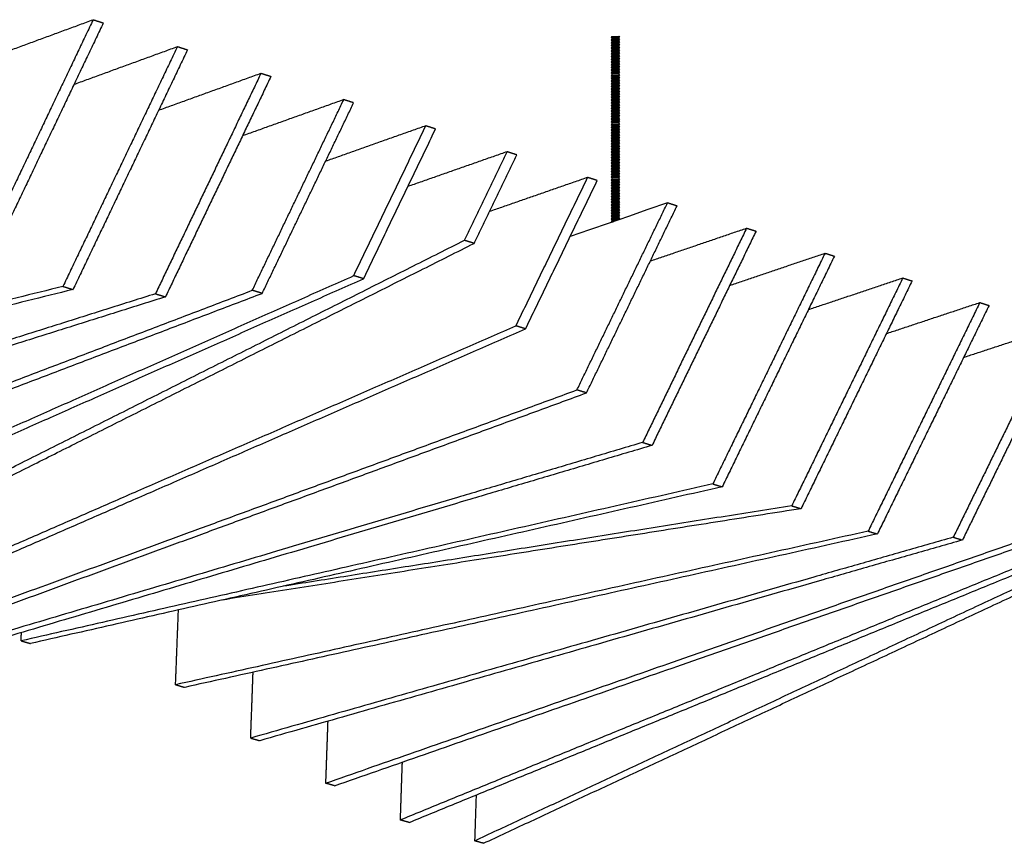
# Model space of a CAD drawing. Header units: centimetres. Extents: x 5283.6 to 5299.6, y 15505 to 15518.9.
# Tile 29 of 68: x 5288.3 to 5289.1, y 15516.4 to 15517.1. Entities that reach past the tile are written whole.
import ezdxf
from ezdxf import colors
from ezdxf.entities.mleader import LeaderData, LeaderLine
from ezdxf.math import Vec2, Vec3

# ---------------------------------------------------------------- set-up
doc = ezdxf.new("R2010")
doc.units = ezdxf.units.CM
doc.layers.add('_HD_muro', color=1, linetype='Continuous')
doc.layers.add('_HD_tornillo', color=30, linetype='Continuous')
doc.layers.add('HD021_Text', color=2, linetype='Continuous', lineweight=9)
doc.layers.add('Make2D$visible$Curves$Default', color=7, linetype='Continuous', true_color=0x000000)
doc.styles.add('Arial Narrow', font='ARIALN.TTF')

# ---------------------------------------------------------------- blocks, each defined once
blk = doc.blocks.new('Cirrus_1.20x2.40_iso@10')
at = {"layer": '_HD_tornillo'}
for p, q in [((5288.77878, 15517.08942), (5288.77817, 15517.08861)), ((5288.77817, 15517.08861), (5288.78527, 15517.08878)), ((5288.77817, 15517.08861), (5288.77878, 15517.08793)), ((5288.77878, 15517.08704), (5288.77817, 15517.08623)), ((5288.77817, 15517.08623), (5288.78527, 15517.08639)), ((5288.77817, 15517.08623), (5288.77878, 15517.08554)), ((5288.77878, 15517.08942), (5288.78477, 15517.08966)), ((5288.77878, 15517.08793), (5288.78477, 15517.08816)), ((5288.77878, 15517.08793), (5288.77878, 15517.08704)), ((5288.77878, 15517.08704), (5288.78477, 15517.08727)), ((5288.77878, 15517.08554), (5288.78477, 15517.08578)), ((5288.77878, 15517.08554), (5288.77878, 15517.08476)), ((5288.78477, 15517.08966), (5288.78527, 15517.08878)), ((5288.78477, 15517.08816), (5288.78527, 15517.08878)), ((5288.78477, 15517.08816), (5288.78477, 15517.08727)), ((5288.78477, 15517.08728), (5288.78527, 15517.08639)), ((5288.78477, 15517.08578), (5288.78527, 15517.08639)), ((5288.78477, 15517.08578), (5288.78477, 15517.08499)), ((5288.77878, 15517.08476), (5288.77817, 15517.08394)), ((5288.77817, 15517.08394), (5288.78527, 15517.08411)), ((5288.77817, 15517.08394), (5288.77878, 15517.08326)), ((5288.77878, 15517.0824), (5288.77817, 15517.08158)), ((5288.77817, 15517.08158), (5288.78527, 15517.08175)), ((5288.77817, 15517.08158), (5288.77878, 15517.0809)), ((5288.77878, 15517.08003), (5288.77817, 15517.07922)), ((5288.77817, 15517.07922), (5288.78527, 15517.07939)), ((5288.77817, 15517.07922), (5288.77878, 15517.07854)), ((5288.77878, 15517.07762), (5288.77817, 15517.0768)), ((5288.77817, 15517.0768), (5288.78527, 15517.07697)), ((5288.77817, 15517.0768), (5288.77878, 15517.07612)), ((5288.77878, 15517.08476), (5288.78477, 15517.08499)), ((5288.77878, 15517.08326), (5288.78477, 15517.0835)), ((5288.77878, 15517.08326), (5288.77878, 15517.0824)), ((5288.77878, 15517.0824), (5288.78477, 15517.08263)), ((5288.77878, 15517.0809), (5288.78477, 15517.08114)), ((5288.77878, 15517.0809), (5288.77878, 15517.08003)), ((5288.77878, 15517.08003), (5288.78477, 15517.08027)), ((5288.77878, 15517.07854), (5288.78477, 15517.07877)), ((5288.77878, 15517.07854), (5288.77878, 15517.07762)), ((5288.77878, 15517.07762), (5288.78477, 15517.07785)), ((5288.78477, 15517.085), (5288.78527, 15517.08411)), ((5288.78477, 15517.0835), (5288.78527, 15517.08411)), ((5288.78477, 15517.0835), (5288.78477, 15517.08263)), ((5288.78477, 15517.08264), (5288.78527, 15517.08175)), ((5288.78477, 15517.08114), (5288.78527, 15517.08175)), ((5288.78477, 15517.08114), (5288.78477, 15517.08027)), ((5288.78477, 15517.08027), (5288.78527, 15517.07939)), ((5288.78477, 15517.07877), (5288.78527, 15517.07939)), ((5288.78477, 15517.07877), (5288.78477, 15517.07785)), ((5288.78477, 15517.07786), (5288.78527, 15517.07697)), ((5288.78477, 15517.07636), (5288.78527, 15517.07697)), ((5288.77878, 15517.07521), (5288.77817, 15517.07439)), ((5288.77817, 15517.07439), (5288.78527, 15517.07456)), ((5288.77817, 15517.07439), (5288.77878, 15517.07371)), ((5288.77878, 15517.0728), (5288.77817, 15517.07198)), ((5288.77817, 15517.07198), (5288.78527, 15517.07215)), ((5288.77817, 15517.07198), (5288.77878, 15517.0713)), ((5288.77878, 15517.07039), (5288.77817, 15517.06957)), ((5288.77817, 15517.06957), (5288.78527, 15517.06974)), ((5288.77817, 15517.06957), (5288.77878, 15517.06889)), ((5288.77878, 15517.07612), (5288.78477, 15517.07636)), ((5288.77878, 15517.07612), (5288.77878, 15517.07521)), ((5288.77878, 15517.07521), (5288.78477, 15517.07544)), ((5288.77878, 15517.07371), (5288.78477, 15517.07395)), ((5288.77878, 15517.07371), (5288.77878, 15517.0728)), ((5288.77878, 15517.0728), (5288.78477, 15517.07303)), ((5288.77878, 15517.0713), (5288.78477, 15517.07153)), ((5288.77878, 15517.0713), (5288.77878, 15517.07039)), ((5288.77878, 15517.07039), (5288.78477, 15517.07062)), ((5288.77878, 15517.06889), (5288.78477, 15517.06912)), ((5288.77878, 15517.06889), (5288.77878, 15517.068)), ((5288.77878, 15517.068), (5288.78477, 15517.06824)), ((5288.78477, 15517.07636), (5288.78477, 15517.07544)), ((5288.78477, 15517.07545), (5288.78527, 15517.07456)), ((5288.78477, 15517.07395), (5288.78527, 15517.07456)), ((5288.78477, 15517.07395), (5288.78477, 15517.07303)), ((5288.78477, 15517.07303), (5288.78527, 15517.07215)), ((5288.78477, 15517.07153), (5288.78527, 15517.07215)), ((5288.78477, 15517.07153), (5288.78477, 15517.07062)), ((5288.78477, 15517.07062), (5288.78527, 15517.06974)), ((5288.78477, 15517.06912), (5288.78527, 15517.06974)), ((5288.78477, 15517.06912), (5288.78477, 15517.06824)), ((5288.78477, 15517.06824), (5288.78527, 15517.06736)), ((5288.77878, 15517.068), (5288.77817, 15517.06719)), ((5288.77817, 15517.06719), (5288.78527, 15517.06736)), ((5288.77817, 15517.06719), (5288.77878, 15517.06651)), ((5288.77878, 15517.06572), (5288.77817, 15517.0649)), ((5288.77817, 15517.0649), (5288.78527, 15517.06507)), ((5288.77817, 15517.0649), (5288.77878, 15517.06422)), ((5288.77878, 15517.06336), (5288.77817, 15517.06255)), ((5288.77817, 15517.06255), (5288.78527, 15517.06272)), ((5288.77817, 15517.06255), (5288.77878, 15517.06187)), ((5288.77878, 15517.061), (5288.77817, 15517.06018)), ((5288.77817, 15517.06018), (5288.78527, 15517.06035)), ((5288.77817, 15517.06018), (5288.77878, 15517.0595)), ((5288.77878, 15517.06651), (5288.78477, 15517.06674)), ((5288.77878, 15517.06651), (5288.77878, 15517.06572)), ((5288.77878, 15517.06572), (5288.78477, 15517.06595)), ((5288.77878, 15517.06422), (5288.78477, 15517.06446)), ((5288.77878, 15517.06422), (5288.77878, 15517.06336)), ((5288.77878, 15517.06336), (5288.78477, 15517.0636)), ((5288.77878, 15517.06187), (5288.78477, 15517.0621)), ((5288.77878, 15517.06187), (5288.77878, 15517.061)), ((5288.77878, 15517.061), (5288.78477, 15517.06123)), ((5288.77878, 15517.0595), (5288.78477, 15517.05973)), ((5288.78477, 15517.06674), (5288.78527, 15517.06736)), ((5288.78477, 15517.06674), (5288.78477, 15517.06595)), ((5288.78477, 15517.06596), (5288.78527, 15517.06507)), ((5288.78477, 15517.06446), (5288.78527, 15517.06507)), ((5288.78477, 15517.06446), (5288.78477, 15517.0636)), ((5288.78477, 15517.0636), (5288.78527, 15517.06272)), ((5288.78477, 15517.0621), (5288.78527, 15517.06272)), ((5288.78477, 15517.0621), (5288.78477, 15517.06123)), ((5288.78477, 15517.06123), (5288.78527, 15517.06035)), ((5288.78477, 15517.05973), (5288.78527, 15517.06035)), ((5288.78477, 15517.05973), (5288.78477, 15517.05896)), ((5288.77878, 15517.05873), (5288.77817, 15517.05791)), ((5288.77817, 15517.05791), (5288.78527, 15517.05808)), ((5288.77817, 15517.05791), (5288.77878, 15517.05723)), ((5288.77878, 15517.05619), (5288.77817, 15517.05537)), ((5288.77817, 15517.05537), (5288.78527, 15517.05554)), ((5288.77817, 15517.05537), (5288.77878, 15517.05469)), ((5288.77878, 15517.05391), (5288.77817, 15517.05309)), ((5288.77817, 15517.05309), (5288.78527, 15517.05326)), ((5288.77817, 15517.05309), (5288.77878, 15517.05241)), ((5288.77878, 15517.05155), (5288.77817, 15517.05073)), ((5288.77878, 15517.0595), (5288.77878, 15517.05873)), ((5288.77878, 15517.05873), (5288.78477, 15517.05896)), ((5288.77878, 15517.05723), (5288.78477, 15517.05746)), ((5288.77878, 15517.05723), (5288.77878, 15517.05619)), ((5288.77878, 15517.05619), (5288.78477, 15517.05642)), ((5288.77878, 15517.05469), (5288.78477, 15517.05493)), ((5288.77878, 15517.05469), (5288.77878, 15517.05391)), ((5288.77878, 15517.05391), (5288.78477, 15517.05414)), ((5288.77878, 15517.05241), (5288.78477, 15517.05264)), ((5288.77878, 15517.05241), (5288.77878, 15517.05155)), ((5288.77878, 15517.05155), (5288.78477, 15517.05178)), ((5288.78477, 15517.05897), (5288.78527, 15517.05808)), ((5288.78477, 15517.05746), (5288.78527, 15517.05808)), ((5288.78477, 15517.05746), (5288.78477, 15517.05642)), ((5288.78477, 15517.05643), (5288.78527, 15517.05554)), ((5288.78477, 15517.05493), (5288.78527, 15517.05554)), ((5288.78477, 15517.05493), (5288.78477, 15517.05414)), ((5288.78477, 15517.05415), (5288.78527, 15517.05326)), ((5288.78477, 15517.05264), (5288.78527, 15517.05326)), ((5288.78477, 15517.05264), (5288.78477, 15517.05178)), ((5288.78477, 15517.05179), (5288.78527, 15517.0509)), ((5288.77817, 15517.05073), (5288.78527, 15517.0509)), ((5288.77817, 15517.05073), (5288.77878, 15517.05005)), ((5288.77878, 15517.04918), (5288.77817, 15517.04837)), ((5288.77817, 15517.04837), (5288.78527, 15517.04853)), ((5288.77817, 15517.04837), (5288.77878, 15517.04768)), ((5288.77878, 15517.04677), (5288.77817, 15517.04595)), ((5288.77817, 15517.04595), (5288.78527, 15517.04612)), ((5288.77817, 15517.04595), (5288.77878, 15517.04527)), ((5288.77878, 15517.04439), (5288.77817, 15517.04357)), ((5288.77817, 15517.04357), (5288.78527, 15517.04374)), ((5288.77817, 15517.04357), (5288.77878, 15517.04289)), ((5288.77878, 15517.05005), (5288.78477, 15517.05029)), ((5288.77878, 15517.05005), (5288.77878, 15517.04918)), ((5288.77878, 15517.04918), (5288.78477, 15517.04942)), ((5288.77878, 15517.04768), (5288.78477, 15517.04792)), ((5288.77878, 15517.04768), (5288.77878, 15517.04677)), ((5288.77878, 15517.04677), (5288.78477, 15517.047)), ((5288.77878, 15517.04527), (5288.78477, 15517.04551)), ((5288.77878, 15517.04527), (5288.77878, 15517.04439)), ((5288.77878, 15517.04439), (5288.78477, 15517.04462)), ((5288.77878, 15517.04289), (5288.78477, 15517.04312)), ((5288.77878, 15517.04289), (5288.77878, 15517.04211)), ((5288.78477, 15517.05029), (5288.78527, 15517.0509)), ((5288.78477, 15517.05029), (5288.78477, 15517.04942)), ((5288.78477, 15517.04942), (5288.78527, 15517.04853)), ((5288.78477, 15517.04792), (5288.78527, 15517.04853)), ((5288.78477, 15517.04792), (5288.78477, 15517.047)), ((5288.78477, 15517.04701), (5288.78527, 15517.04612)), ((5288.78477, 15517.04551), (5288.78527, 15517.04612)), ((5288.78477, 15517.04551), (5288.78477, 15517.04462)), ((5288.78477, 15517.04463), (5288.78527, 15517.04374)), ((5288.78477, 15517.04312), (5288.78527, 15517.04374)), ((5288.78477, 15517.04312), (5288.78477, 15517.04234)), ((5288.77878, 15517.04211), (5288.77817, 15517.04129)), ((5288.77817, 15517.04129), (5288.78527, 15517.04146)), ((5288.77817, 15517.04129), (5288.77878, 15517.04061)), ((5288.77878, 15517.03975), (5288.77817, 15517.03893)), ((5288.77817, 15517.03893), (5288.78527, 15517.0391)), ((5288.77817, 15517.03893), (5288.77878, 15517.03825)), ((5288.77878, 15517.03738), (5288.77817, 15517.03656)), ((5288.77817, 15517.03656), (5288.78527, 15517.03673)), ((5288.77817, 15517.03656), (5288.77878, 15517.03588)), ((5288.77878, 15517.03497), (5288.77817, 15517.03415)), ((5288.77817, 15517.03415), (5288.78527, 15517.03432)), ((5288.77817, 15517.03415), (5288.77878, 15517.03347)), ((5288.77878, 15517.04211), (5288.78477, 15517.04234)), ((5288.77878, 15517.04061), (5288.78477, 15517.04084)), ((5288.77878, 15517.04061), (5288.77878, 15517.03975)), ((5288.77878, 15517.03975), (5288.78477, 15517.03998)), ((5288.77878, 15517.03825), (5288.78477, 15517.03848)), ((5288.77878, 15517.03825), (5288.77878, 15517.03738)), ((5288.77878, 15517.03738), (5288.78477, 15517.03761)), ((5288.77878, 15517.03588), (5288.78477, 15517.03612)), ((5288.77878, 15517.03588), (5288.77878, 15517.03497)), ((5288.77878, 15517.03497), (5288.78477, 15517.0352)), ((5288.78477, 15517.04234), (5288.78527, 15517.04146)), ((5288.78477, 15517.04084), (5288.78527, 15517.04146)), ((5288.78477, 15517.04084), (5288.78477, 15517.03998)), ((5288.78477, 15517.03998), (5288.78527, 15517.0391)), ((5288.78477, 15517.03848), (5288.78527, 15517.0391)), ((5288.78477, 15517.03848), (5288.78477, 15517.03761)), ((5288.78477, 15517.03762), (5288.78527, 15517.03673)), ((5288.78477, 15517.03612), (5288.78527, 15517.03673)), ((5288.78477, 15517.03612), (5288.78477, 15517.0352)), ((5288.78477, 15517.03521), (5288.78527, 15517.03432)), ((5288.78477, 15517.0337), (5288.78527, 15517.03432)), ((5288.77878, 15517.03256), (5288.77817, 15517.03174)), ((5288.77817, 15517.03174), (5288.78527, 15517.03191)), ((5288.77817, 15517.03174), (5288.77878, 15517.03106)), ((5288.77878, 15517.03014), (5288.77817, 15517.02933)), ((5288.77817, 15517.02933), (5288.78527, 15517.0295)), ((5288.77817, 15517.02933), (5288.77878, 15517.02865)), ((5288.77878, 15517.02773), (5288.77817, 15517.02692)), ((5288.77817, 15517.02692), (5288.78527, 15517.02709)), ((5288.77817, 15517.02692), (5288.77878, 15517.02624)), ((5288.77878, 15517.03347), (5288.78477, 15517.0337)), ((5288.77878, 15517.03347), (5288.77878, 15517.03256)), ((5288.77878, 15517.03256), (5288.78477, 15517.03279)), ((5288.77878, 15517.03106), (5288.78477, 15517.03129)), ((5288.77878, 15517.03106), (5288.77878, 15517.03014)), ((5288.77878, 15517.03014), (5288.78477, 15517.03038)), ((5288.77878, 15517.02865), (5288.78477, 15517.02888)), ((5288.77878, 15517.02865), (5288.77878, 15517.02773)), ((5288.77878, 15517.02773), (5288.78477, 15517.02797)), ((5288.77878, 15517.02624), (5288.78477, 15517.02647)), ((5288.77878, 15517.02624), (5288.77878, 15517.02535)), ((5288.77878, 15517.02535), (5288.78477, 15517.02558)), ((5288.78477, 15517.0337), (5288.78477, 15517.03279)), ((5288.78477, 15517.03279), (5288.78527, 15517.03191)), ((5288.78477, 15517.03129), (5288.78527, 15517.03191)), ((5288.78477, 15517.03129), (5288.78477, 15517.03038)), ((5288.78477, 15517.03038), (5288.78527, 15517.0295)), ((5288.78477, 15517.02888), (5288.78527, 15517.0295)), ((5288.78477, 15517.02888), (5288.78477, 15517.02797)), ((5288.78477, 15517.02797), (5288.78527, 15517.02709)), ((5288.78477, 15517.02647), (5288.78527, 15517.02709)), ((5288.78477, 15517.02647), (5288.78477, 15517.02558)), ((5288.78477, 15517.02559), (5288.78527, 15517.0247)), ((5288.77878, 15517.02535), (5288.77817, 15517.02453)), ((5288.77817, 15517.02453), (5288.78527, 15517.0247)), ((5288.77817, 15517.02453), (5288.77878, 15517.02385)), ((5288.77878, 15517.02307), (5288.77817, 15517.02225)), ((5288.77817, 15517.02225), (5288.78527, 15517.02242)), ((5288.77817, 15517.02225), (5288.77878, 15517.02157)), ((5288.77878, 15517.02071), (5288.77817, 15517.01989)), ((5288.77817, 15517.01989), (5288.78527, 15517.02006)), ((5288.77817, 15517.01989), (5288.77878, 15517.01921)), ((5288.77878, 15517.01834), (5288.77817, 15517.01753)), ((5288.77817, 15517.01753), (5288.78527, 15517.01769)), ((5288.77817, 15517.01753), (5288.77878, 15517.01684)), ((5288.77878, 15517.02385), (5288.78477, 15517.02409)), ((5288.77878, 15517.02385), (5288.77878, 15517.02307)), ((5288.77878, 15517.02307), (5288.78477, 15517.0233)), ((5288.77878, 15517.02157), (5288.78477, 15517.0218)), ((5288.77878, 15517.02157), (5288.77878, 15517.02071)), ((5288.77878, 15517.02071), (5288.78477, 15517.02094)), ((5288.77878, 15517.01921), (5288.78477, 15517.01945)), ((5288.77878, 15517.01921), (5288.77878, 15517.01834)), ((5288.77878, 15517.01834), (5288.78477, 15517.01858)), ((5288.77878, 15517.01684), (5288.78477, 15517.01708)), ((5288.77878, 15517.01684), (5288.77878, 15517.01607)), ((5288.78477, 15517.02409), (5288.78527, 15517.0247)), ((5288.78477, 15517.02409), (5288.78477, 15517.0233)), ((5288.78477, 15517.02331), (5288.78527, 15517.02242)), ((5288.78477, 15517.0218), (5288.78527, 15517.02242)), ((5288.78477, 15517.0218), (5288.78477, 15517.02094)), ((5288.78477, 15517.02095), (5288.78527, 15517.02006)), ((5288.78477, 15517.01945), (5288.78527, 15517.02006)), ((5288.78477, 15517.01945), (5288.78477, 15517.01858)), ((5288.78477, 15517.01858), (5288.78527, 15517.01769)), ((5288.78477, 15517.01708), (5288.78527, 15517.01769)), ((5288.78477, 15517.01708), (5288.78477, 15517.01631)), ((5288.77878, 15517.01607), (5288.77817, 15517.01526)), ((5288.77817, 15517.01526), (5288.78527, 15517.01543)), ((5288.77817, 15517.01526), (5288.77878, 15517.01458)), ((5288.77878, 15517.01354), (5288.77817, 15517.01272)), ((5288.77817, 15517.01272), (5288.78527, 15517.01289)), ((5288.77817, 15517.01272), (5288.77878, 15517.01204)), ((5288.77878, 15517.01126), (5288.77817, 15517.01044)), ((5288.77817, 15517.01044), (5288.78527, 15517.01061)), ((5288.77817, 15517.01044), (5288.77878, 15517.00976)), ((5288.77878, 15517.0089), (5288.77817, 15517.00808)), ((5288.77817, 15517.00808), (5288.78527, 15517.00825)), ((5288.77878, 15517.01607), (5288.78477, 15517.01631)), ((5288.77878, 15517.01458), (5288.78477, 15517.01481)), ((5288.77878, 15517.01458), (5288.77878, 15517.01354)), ((5288.77878, 15517.01354), (5288.78477, 15517.01377)), ((5288.77878, 15517.01204), (5288.78477, 15517.01227)), ((5288.77878, 15517.01204), (5288.77878, 15517.01126)), ((5288.77878, 15517.01126), (5288.78477, 15517.01149)), ((5288.77878, 15517.00976), (5288.78477, 15517.00999)), ((5288.77878, 15517.00976), (5288.77878, 15517.0089)), ((5288.77878, 15517.0089), (5288.78477, 15517.00913)), ((5288.78477, 15517.01631), (5288.78527, 15517.01543)), ((5288.78477, 15517.01481), (5288.78527, 15517.01543)), ((5288.78477, 15517.01481), (5288.78477, 15517.01377)), ((5288.78477, 15517.01377), (5288.78527, 15517.01289)), ((5288.78477, 15517.01227), (5288.78527, 15517.01289)), ((5288.78477, 15517.01227), (5288.78477, 15517.01149)), ((5288.78477, 15517.01149), (5288.78527, 15517.01061)), ((5288.78477, 15517.00999), (5288.78527, 15517.01061)), ((5288.78477, 15517.00999), (5288.78477, 15517.00913)), ((5288.78477, 15517.00913), (5288.78527, 15517.00825)), ((5288.78477, 15517.00763), (5288.78527, 15517.00825)), ((5288.77817, 15517.00808), (5288.77878, 15517.0074)), ((5288.77878, 15517.00653), (5288.77817, 15517.00571)), ((5288.77817, 15517.00571), (5288.78527, 15517.00588)), ((5288.77817, 15517.00571), (5288.77878, 15517.00503)), ((5288.77878, 15517.00412), (5288.77817, 15517.0033)), ((5288.77817, 15517.0033), (5288.78527, 15517.00347)), ((5288.77817, 15517.0033), (5288.77878, 15517.00262)), ((5288.77878, 15517.00174), (5288.77817, 15517.00092)), ((5288.77817, 15517.00092), (5288.78527, 15517.00109)), ((5288.77817, 15517.00092), (5288.77878, 15517.00024)), ((5288.77877, 15516.99945), (5288.78476, 15516.99968)), ((5288.77878, 15517.0074), (5288.78477, 15517.00763)), ((5288.77878, 15517.0074), (5288.77878, 15517.00653)), ((5288.77878, 15517.00653), (5288.78477, 15517.00676)), ((5288.77878, 15517.00503), (5288.78477, 15517.00527)), ((5288.77878, 15517.00503), (5288.77878, 15517.00412)), ((5288.77878, 15517.00412), (5288.78477, 15517.00435)), ((5288.77878, 15517.00262), (5288.78477, 15517.00285)), ((5288.77878, 15517.00262), (5288.77878, 15517.00174)), ((5288.77878, 15517.00174), (5288.78477, 15517.00197)), ((5288.77878, 15517.00024), (5288.78477, 15517.00047)), ((5288.77878, 15517.00024), (5288.77878, 15516.99945)), ((5288.77878, 15516.99945), (5288.78477, 15516.99969)), ((5288.78477, 15517.00763), (5288.78477, 15517.00676)), ((5288.78477, 15517.00677), (5288.78527, 15517.00588)), ((5288.78477, 15517.00527), (5288.78527, 15517.00588)), ((5288.78477, 15517.00527), (5288.78477, 15517.00435)), ((5288.78477, 15517.00435), (5288.78527, 15517.00347)), ((5288.78477, 15517.00285), (5288.78527, 15517.00347)), ((5288.78477, 15517.00285), (5288.78477, 15517.00197)), ((5288.78477, 15517.00197), (5288.78527, 15517.00109)), ((5288.78477, 15517.00047), (5288.78527, 15517.00109)), ((5288.78477, 15517.00047), (5288.78477, 15516.99969)), ((5288.78477, 15516.99969), (5288.78526, 15516.9988)), ((5288.77877, 15516.99945), (5288.77817, 15516.99863)), ((5288.77817, 15516.99863), (5288.78526, 15516.9988)), ((5288.77817, 15516.99863), (5288.77877, 15516.99795)), ((5288.77878, 15516.99702), (5288.77817, 15516.9962)), ((5288.77817, 15516.9962), (5288.78527, 15516.99637)), ((5288.77817, 15516.9962), (5288.77878, 15516.99552)), ((5288.77878, 15516.99459), (5288.77817, 15516.99377)), ((5288.77817, 15516.99377), (5288.78527, 15516.99394)), ((5288.77817, 15516.99377), (5288.77878, 15516.99309)), ((5288.77878, 15516.99217), (5288.77817, 15516.99136)), ((5288.77817, 15516.99136), (5288.78527, 15516.99153)), ((5288.77817, 15516.99136), (5288.77878, 15516.99068)), ((5288.77877, 15516.99795), (5288.78476, 15516.99818)), ((5288.77877, 15516.99795), (5288.77877, 15516.99702)), ((5288.77878, 15516.99702), (5288.78477, 15516.99725)), ((5288.77878, 15516.99552), (5288.78477, 15516.99575)), ((5288.77878, 15516.99552), (5288.77878, 15516.99459)), ((5288.77878, 15516.99459), (5288.78477, 15516.99482)), ((5288.77878, 15516.99309), (5288.78477, 15516.99332)), ((5288.77878, 15516.99309), (5288.77878, 15516.99217)), ((5288.77878, 15516.99217), (5288.78477, 15516.99241)), ((5288.78476, 15516.99818), (5288.78526, 15516.9988)), ((5288.78476, 15516.99818), (5288.78476, 15516.99725)), ((5288.78477, 15516.99726), (5288.78527, 15516.99637)), ((5288.78477, 15516.99575), (5288.78527, 15516.99637)), ((5288.78477, 15516.99575), (5288.78477, 15516.99482)), ((5288.78477, 15516.99482), (5288.78527, 15516.99394)), ((5288.78477, 15516.99332), (5288.78527, 15516.99394)), ((5288.78477, 15516.99332), (5288.78477, 15516.99241)), ((5288.78477, 15516.99241), (5288.78527, 15516.99153)), ((5288.78477, 15516.99091), (5288.78527, 15516.99153)), ((5288.77878, 15516.98976), (5288.77817, 15516.98894)), ((5288.77817, 15516.98894), (5288.78527, 15516.98911)), ((5288.77817, 15516.98894), (5288.77878, 15516.98826)), ((5288.77878, 15516.98733), (5288.77817, 15516.98651)), ((5288.77817, 15516.98651), (5288.78527, 15516.98668)), ((5288.77817, 15516.98651), (5288.77878, 15516.98583)), ((5288.77878, 15516.98492), (5288.77817, 15516.9841)), ((5288.77817, 15516.9841), (5288.78527, 15516.98427)), ((5288.77817, 15516.9841), (5288.77878, 15516.98342)), ((5288.77878, 15516.99068), (5288.78477, 15516.99091)), ((5288.77878, 15516.99068), (5288.77878, 15516.98976)), ((5288.77878, 15516.98976), (5288.78477, 15516.98999)), ((5288.77878, 15516.98826), (5288.78477, 15516.9885)), ((5288.77878, 15516.98826), (5288.77878, 15516.98733)), ((5288.77878, 15516.98733), (5288.78477, 15516.98756)), ((5288.77878, 15516.98583), (5288.78477, 15516.98606)), ((5288.77878, 15516.98583), (5288.77878, 15516.98492)), ((5288.77878, 15516.98492), (5288.78477, 15516.98515)), ((5288.77878, 15516.98342), (5288.78477, 15516.98365)), ((5288.77878, 15516.98342), (5288.77878, 15516.98248)), ((5288.77878, 15516.98248), (5288.78477, 15516.98272)), ((5288.78477, 15516.99091), (5288.78477, 15516.98999)), ((5288.78477, 15516.99), (5288.78527, 15516.98911)), ((5288.78477, 15516.9885), (5288.78527, 15516.98911)), ((5288.78477, 15516.9885), (5288.78477, 15516.98756)), ((5288.78477, 15516.98756), (5288.78527, 15516.98668)), ((5288.78477, 15516.98606), (5288.78527, 15516.98668)), ((5288.78477, 15516.98606), (5288.78477, 15516.98515)), ((5288.78477, 15516.98515), (5288.78527, 15516.98427)), ((5288.78477, 15516.98365), (5288.78527, 15516.98427)), ((5288.78477, 15516.98365), (5288.78477, 15516.98272)), ((5288.78477, 15516.98272), (5288.78527, 15516.98183)), ((5288.77878, 15516.98248), (5288.77817, 15516.98167)), ((5288.77817, 15516.98167), (5288.78527, 15516.98183)), ((5288.77817, 15516.98167), (5288.77878, 15516.98098)), ((5288.77879, 15516.98008), (5288.77819, 15516.97926)), ((5288.77819, 15516.97926), (5288.78529, 15516.97943)), ((5288.77819, 15516.97926), (5288.77879, 15516.97858)), ((5288.77879, 15516.97764), (5288.77819, 15516.97683)), ((5288.77819, 15516.97683), (5288.78529, 15516.977)), ((5288.77819, 15516.97683), (5288.77879, 15516.97615)), ((5288.77879, 15516.97523), (5288.77819, 15516.97442)), ((5288.77819, 15516.97442), (5288.78529, 15516.97458)), ((5288.77819, 15516.97442), (5288.77879, 15516.97373)), ((5288.77878, 15516.98098), (5288.78477, 15516.98122)), ((5288.77878, 15516.98098), (5288.77878, 15516.98007)), ((5288.77879, 15516.98008), (5288.78478, 15516.98031)), ((5288.77879, 15516.97858), (5288.78478, 15516.97881)), ((5288.77879, 15516.97858), (5288.77879, 15516.97764)), ((5288.77879, 15516.97764), (5288.78478, 15516.97788)), ((5288.77879, 15516.97615), (5288.78478, 15516.97638)), ((5288.77879, 15516.97615), (5288.77879, 15516.97523)), ((5288.77879, 15516.97523), (5288.78478, 15516.97546)), ((5288.78477, 15516.98122), (5288.78527, 15516.98183)), ((5288.78477, 15516.98122), (5288.78477, 15516.9803)), ((5288.78478, 15516.97881), (5288.78529, 15516.97943)), ((5288.78478, 15516.97881), (5288.78478, 15516.97788)), ((5288.78478, 15516.97638), (5288.78529, 15516.977)), ((5288.78478, 15516.97638), (5288.78478, 15516.97546)), ((5288.78478, 15516.97397), (5288.78529, 15516.97458)), ((5288.78479, 15516.98031), (5288.78529, 15516.97943)), ((5288.78479, 15516.97788), (5288.78529, 15516.977)), ((5288.78479, 15516.97547), (5288.78529, 15516.97458)), ((5288.77879, 15516.97282), (5288.77819, 15516.972)), ((5288.77819, 15516.972), (5288.78529, 15516.97217)), ((5288.77819, 15516.972), (5288.77879, 15516.97132)), ((5288.77879, 15516.97039), (5288.77819, 15516.96957)), ((5288.77819, 15516.96957), (5288.78529, 15516.96974)), ((5288.77819, 15516.96957), (5288.77879, 15516.96889)), ((5288.77879, 15516.96797), (5288.77819, 15516.96716)), ((5288.77819, 15516.96716), (5288.78529, 15516.96733)), ((5288.77819, 15516.96716), (5288.77879, 15516.96648)), ((5288.77879, 15516.96554), (5288.77819, 15516.96472)), ((5288.77879, 15516.97373), (5288.78478, 15516.97397)), ((5288.77879, 15516.97373), (5288.77879, 15516.97282)), ((5288.77879, 15516.97282), (5288.78478, 15516.97305)), ((5288.77879, 15516.97132), (5288.78478, 15516.97156)), ((5288.77879, 15516.97132), (5288.77879, 15516.97039)), ((5288.77879, 15516.97039), (5288.78478, 15516.97062)), ((5288.77879, 15516.96889), (5288.78478, 15516.96912)), ((5288.77879, 15516.96889), (5288.77879, 15516.96797)), ((5288.77879, 15516.96797), (5288.78478, 15516.96821)), ((5288.77879, 15516.96648), (5288.78478, 15516.96671)), ((5288.77879, 15516.96648), (5288.77879, 15516.96554)), ((5288.77879, 15516.96554), (5288.78478, 15516.96577)), ((5288.78478, 15516.97397), (5288.78478, 15516.97305)), ((5288.78478, 15516.97156), (5288.78529, 15516.97217)), ((5288.78478, 15516.97156), (5288.78478, 15516.97062)), ((5288.78478, 15516.96912), (5288.78529, 15516.96974)), ((5288.78478, 15516.96912), (5288.78478, 15516.96821)), ((5288.78478, 15516.96671), (5288.78529, 15516.96733)), ((5288.78478, 15516.96671), (5288.78478, 15516.96577)), ((5288.78479, 15516.97306), (5288.78529, 15516.97217)), ((5288.78479, 15516.97062), (5288.78529, 15516.96974)), ((5288.78479, 15516.96821), (5288.78529, 15516.96733)), ((5288.78479, 15516.96578), (5288.78529, 15516.96489)), ((5288.77819, 15516.96472), (5288.78529, 15516.96489)), ((5288.77819, 15516.96472), (5288.77879, 15516.96404)), ((5288.7788, 15516.96313), (5288.7782, 15516.96232)), ((5288.7782, 15516.96232), (5288.7853, 15516.96248)), ((5288.7782, 15516.96232), (5288.7788, 15516.96163)), ((5288.7788, 15516.9607), (5288.7782, 15516.95988)), ((5288.7782, 15516.95988), (5288.7853, 15516.96005)), ((5288.7782, 15516.95988), (5288.7788, 15516.9592)), ((5288.7788, 15516.95829), (5288.7782, 15516.95747)), ((5288.7782, 15516.95747), (5288.7853, 15516.95764)), ((5288.7782, 15516.95747), (5288.7788, 15516.95679)), ((5288.77879, 15516.96404), (5288.78478, 15516.96428)), ((5288.77879, 15516.96404), (5288.77879, 15516.96313)), ((5288.7788, 15516.96313), (5288.78479, 15516.96337)), ((5288.7788, 15516.96163), (5288.78479, 15516.96187)), ((5288.7788, 15516.96163), (5288.7788, 15516.9607)), ((5288.7788, 15516.9607), (5288.78479, 15516.96093)), ((5288.7788, 15516.9592), (5288.78479, 15516.95943)), ((5288.7788, 15516.9592), (5288.7788, 15516.95829)), ((5288.7788, 15516.95829), (5288.78479, 15516.95852)), ((5288.7788, 15516.95679), (5288.78479, 15516.95702)), ((5288.78478, 15516.96428), (5288.78529, 15516.96489)), ((5288.78478, 15516.96428), (5288.78478, 15516.96336)), ((5288.78479, 15516.96187), (5288.7853, 15516.96248)), ((5288.78479, 15516.96187), (5288.78479, 15516.96093)), ((5288.78479, 15516.95943), (5288.7853, 15516.96005)), ((5288.78479, 15516.95943), (5288.78479, 15516.95852)), ((5288.78479, 15516.95702), (5288.7853, 15516.95764)), ((5288.78479, 15516.95702), (5288.78479, 15516.95611)), ((5288.7848, 15516.96337), (5288.7853, 15516.96248)), ((5288.7848, 15516.96094), (5288.7853, 15516.96005)), ((5288.7848, 15516.95852), (5288.7853, 15516.95764)), ((5288.7788, 15516.95587), (5288.7782, 15516.95506)), ((5288.7782, 15516.95506), (5288.7853, 15516.95523)), ((5288.7782, 15516.95506), (5288.7788, 15516.95438)), ((5288.7788, 15516.95344), (5288.7782, 15516.95262)), ((5288.7782, 15516.95262), (5288.7853, 15516.95279)), ((5288.7782, 15516.95262), (5288.7788, 15516.95194)), ((5288.7788, 15516.95103), (5288.7782, 15516.95021)), ((5288.7782, 15516.95021), (5288.7853, 15516.95038)), ((5288.7782, 15516.95021), (5288.7788, 15516.94953)), ((5288.7788, 15516.94859), (5288.7782, 15516.94778)), ((5288.7788, 15516.95679), (5288.7788, 15516.95587)), ((5288.7788, 15516.95587), (5288.78479, 15516.95611)), ((5288.7788, 15516.95438), (5288.78479, 15516.95461)), ((5288.7788, 15516.95438), (5288.7788, 15516.95344)), ((5288.7788, 15516.95344), (5288.78479, 15516.95367)), ((5288.7788, 15516.95194), (5288.78479, 15516.95218)), ((5288.7788, 15516.95194), (5288.7788, 15516.95103)), ((5288.7788, 15516.95103), (5288.78479, 15516.95126)), ((5288.7788, 15516.94953), (5288.78479, 15516.94976)), ((5288.7788, 15516.94953), (5288.7788, 15516.94859)), ((5288.7788, 15516.94859), (5288.78479, 15516.94883)), ((5288.78479, 15516.95461), (5288.7853, 15516.95523)), ((5288.78479, 15516.95461), (5288.78479, 15516.95367)), ((5288.78479, 15516.95218), (5288.7853, 15516.95279)), ((5288.78479, 15516.95218), (5288.78479, 15516.95126)), ((5288.78479, 15516.94976), (5288.7853, 15516.95038)), ((5288.78479, 15516.94976), (5288.78479, 15516.94883)), ((5288.7848, 15516.95611), (5288.7853, 15516.95523)), ((5288.7848, 15516.95368), (5288.7853, 15516.95279)), ((5288.7848, 15516.95127), (5288.7853, 15516.95038)), ((5288.7848, 15516.94883), (5288.7853, 15516.94795)), ((5288.7782, 15516.94778), (5288.7853, 15516.94795)), ((5288.7782, 15516.94778), (5288.7788, 15516.9471)), ((5288.7788, 15516.94618), (5288.7782, 15516.94537)), ((5288.7782, 15516.94537), (5288.7853, 15516.94554)), ((5288.7782, 15516.94537), (5288.7788, 15516.94469)), ((5288.7788, 15516.94377), (5288.7782, 15516.94295)), ((5288.7782, 15516.94295), (5288.7853, 15516.94312)), ((5288.7782, 15516.94295), (5288.7788, 15516.94227)), ((5288.7788, 15516.94134), (5288.7782, 15516.94052)), ((5288.7782, 15516.94052), (5288.7853, 15516.94069)), ((5288.7782, 15516.94052), (5288.7788, 15516.93984)), ((5288.7788, 15516.9471), (5288.78479, 15516.94733)), ((5288.7788, 15516.9471), (5288.7788, 15516.94618)), ((5288.7788, 15516.94618), (5288.78479, 15516.94642)), ((5288.7788, 15516.94469), (5288.78479, 15516.94492)), ((5288.7788, 15516.94469), (5288.7788, 15516.94377)), ((5288.7788, 15516.94377), (5288.78479, 15516.944)), ((5288.7788, 15516.94227), (5288.78479, 15516.94251)), ((5288.7788, 15516.94227), (5288.7788, 15516.94134)), ((5288.7788, 15516.94134), (5288.78479, 15516.94157)), ((5288.7788, 15516.93984), (5288.78479, 15516.94007)), ((5288.7788, 15516.93984), (5288.7788, 15516.93893)), ((5288.78479, 15516.94733), (5288.7853, 15516.94795)), ((5288.78479, 15516.94733), (5288.78479, 15516.94642)), ((5288.78479, 15516.94492), (5288.7853, 15516.94554)), ((5288.78479, 15516.94492), (5288.78479, 15516.944)), ((5288.78479, 15516.94251), (5288.7853, 15516.94312)), ((5288.78479, 15516.94251), (5288.78479, 15516.94157)), ((5288.78479, 15516.94007), (5288.7853, 15516.94069)), ((5288.78479, 15516.94007), (5288.78479, 15516.93916)), ((5288.7848, 15516.94642), (5288.7853, 15516.94554)), ((5288.7848, 15516.94401), (5288.7853, 15516.94312)), ((5288.7848, 15516.94157), (5288.7853, 15516.94069)), ((5288.7788, 15516.93893), (5288.7782, 15516.93811)), ((5288.7782, 15516.93811), (5288.7853, 15516.93828)), ((5288.7782, 15516.93811), (5288.7788, 15516.93743)), ((5288.7788, 15516.93651), (5288.7782, 15516.9357)), ((5288.7782, 15516.9357), (5288.7853, 15516.93587)), ((5288.7782, 15516.9357), (5288.7788, 15516.93502)), ((5288.7788, 15516.93408), (5288.7782, 15516.93326)), ((5288.7782, 15516.93326), (5288.7853, 15516.93343)), ((5288.7782, 15516.93326), (5288.7788, 15516.93258)), ((5288.7788, 15516.93167), (5288.7782, 15516.93085)), ((5288.7788, 15516.93893), (5288.78479, 15516.93916)), ((5288.7788, 15516.93743), (5288.78479, 15516.93766)), ((5288.7788, 15516.93743), (5288.7788, 15516.93651)), ((5288.7788, 15516.93651), (5288.78479, 15516.93675)), ((5288.7788, 15516.93502), (5288.78479, 15516.93525)), ((5288.7788, 15516.93502), (5288.7788, 15516.93408)), ((5288.7788, 15516.93408), (5288.78479, 15516.93431)), ((5288.7788, 15516.93258), (5288.78479, 15516.93282)), ((5288.7788, 15516.93258), (5288.7788, 15516.93167)), ((5288.7788, 15516.93167), (5288.78479, 15516.9319)), ((5288.78479, 15516.93766), (5288.7853, 15516.93828)), ((5288.78479, 15516.93766), (5288.78479, 15516.93675)), ((5288.78479, 15516.93525), (5288.7853, 15516.93587)), ((5288.78479, 15516.93525), (5288.78479, 15516.93431)), ((5288.78479, 15516.93282), (5288.7853, 15516.93343)), ((5288.78479, 15516.93282), (5288.78479, 15516.9319)), ((5288.7848, 15516.93916), (5288.7853, 15516.93828)), ((5288.7848, 15516.93675), (5288.7853, 15516.93587)), ((5288.7848, 15516.93432), (5288.7853, 15516.93343)), ((5288.7848, 15516.93191), (5288.7853, 15516.93102)), ((5288.7782, 15516.93085), (5288.7853, 15516.93102)), ((5288.7782, 15516.93085), (5288.7788, 15516.93017)), ((5288.7788, 15516.92923), (5288.7782, 15516.92842)), ((5288.7782, 15516.92842), (5288.77975, 15516.92845)), ((5288.7782, 15516.92842), (5288.77854, 15516.92804)), ((5288.7788, 15516.93017), (5288.78479, 15516.9304)), ((5288.7788, 15516.93017), (5288.7788, 15516.92923)), ((5288.7788, 15516.92923), (5288.78243, 15516.92938)), ((5288.78479, 15516.9304), (5288.7853, 15516.93102)), ((5288.78479, 15516.9304), (5288.78479, 15516.93019))]:
    blk.add_line(p, q, dxfattribs=at)
at = {"layer": 'Make2D$visible$Curves$Default', "color": 7}
blk.add_lwpolyline([(5288.82711, 15516.94475), (5288.81012, 15516.93891), (5288.79318, 15516.93307), (5288.77627, 15516.92726), (5288.7594, 15516.92145), (5288.74257, 15516.91566)], dxfattribs=at)
for points, weights in [([(5288.32765, 15517.10403), (5288.27806, 15516.99997), (5288.22862, 15516.89619)], [1503.07108446, 1505.1997312, 1507.32837793]), ([(5288.23681, 15517.0706), (5288.28208, 15517.08726), (5288.32765, 15517.10403)], [1513.00315152, 1508.03711799, 1503.07108446]), ([(5288.32765, 15517.10403), (5288.33206, 15517.10262), (5288.33648, 15517.10121)], [1503.07108446, 1503.48707453, 1503.90306461]), ([(5288.33648, 15517.10121), (5288.28691, 15516.99721), (5288.23748, 15516.8935)], [1503.90306461, 1506.03171134, 1508.16035808]), ([(5288.40096, 15517.08065), (5288.3511, 15516.97626), (5288.30139, 15516.87216)], [1510.00424968, 1512.15015998, 1514.29607028]), ([(5288.40972, 15517.07786), (5288.35987, 15516.97353), (5288.31017, 15516.86949)], [1510.83622983, 1512.98214013, 1515.12805043]), ([(5288.31107, 15517.04789), (5288.35587, 15517.06422), (5288.40096, 15517.08065)], [1519.82615264, 1514.91520116, 1510.00424968]), ([(5288.40096, 15517.08065), (5288.40534, 15517.07925), (5288.40972, 15517.07786)], [1510.00424968, 1510.42023975, 1510.83622983]), ([(5288.47361, 15517.05748), (5288.42766, 15516.96149), (5288.38182, 15516.86575)], [1516.93741489, 1518.92004599, 1520.90267709]), ([(5288.38466, 15517.02539), (5288.429, 15517.04138), (5288.47361, 15517.05748)], [1526.64840059, 1521.79290774, 1516.93741489]), ([(5288.48228, 15517.05472), (5288.43634, 15516.95878), (5288.39052, 15516.8631)], [1517.76939504, 1519.75202614, 1521.73465724]), ([(5288.47361, 15517.05748), (5288.47795, 15517.0561), (5288.48228, 15517.05472)], [1516.93741489, 1517.35340497, 1517.76939504]), ([(5288.5456, 15517.03453), (5288.50143, 15517.01874), (5288.45755, 15517.00306)], [1523.8705855, 1528.67392572, 1533.47726594]), ([(5288.46606, 15516.86878), (5288.50579, 15516.95156), (5288.5456, 15517.03453)], [1527.31386374, 1525.59222462, 1523.8705855]), ([(5288.55419, 15517.03178), (5288.5499, 15517.03315), (5288.5456, 15517.03453)], [1524.70256565, 1524.28657557, 1523.8705855]), ([(5288.47468, 15516.86614), (5288.51439, 15516.94887), (5288.55419, 15517.03178)], [1528.14584389, 1526.42420477, 1524.70256565]), ([(5288.61693, 15517.01178), (5288.57323, 15516.99631), (5288.52979, 15516.98093)], [1530.8037561, 1535.55462057, 1540.30548503]), ([(5288.55428, 15516.88151), (5288.58558, 15516.94659), (5288.61693, 15517.01178)], [1533.52179526, 1532.16277568, 1530.8037561]), ([(5288.56281, 15516.87887), (5288.5941, 15516.94391), (5288.62545, 15517.00906)], [1534.35377541, 1532.99475583, 1531.63573625]), ([(5288.62545, 15517.00906), (5288.62119, 15517.01042), (5288.61693, 15517.01178)], [1531.63573625, 1531.21974618, 1530.8037561]), ([(5288.68762, 15516.98923), (5288.64437, 15516.97407), (5288.60138, 15516.959)], [1537.73693759, 1542.4362379, 1547.13553821]), ([(5288.6505, 15516.91224), (5288.66905, 15516.95071), (5288.68762, 15516.98923)], [1539.35016707, 1538.54355233, 1537.73693759]), ([(5288.65895, 15516.90959), (5288.6775, 15516.94804), (5288.69606, 15516.98654)], [1540.18214722, 1539.37553248, 1538.56891774]), ([(5288.69606, 15516.98654), (5288.69184, 15516.98789), (5288.68762, 15516.98923)], [1538.56891774, 1538.15292767, 1537.73693759]), ([(5288.75768, 15516.96689), (5288.71486, 15516.95202), (5288.67229, 15516.93723)], [1544.67009193, 1549.32051618, 1553.97094044]), ([(5288.69534, 15516.83788), (5288.72648, 15516.90233), (5288.75768, 15516.96689)], [1547.38813108, 1546.0291115, 1544.67009193]), ([(5288.76604, 15516.96422), (5288.76186, 15516.96556), (5288.75768, 15516.96689)], [1545.50207208, 1545.086082, 1544.67009193]), ([(5288.70372, 15516.83528), (5288.73486, 15516.8997), (5288.76604, 15516.96422)], [1548.22011123, 1546.86109165, 1545.50207208]), ([(5288.74837, 15516.78216), (5288.7877, 15516.86337), (5288.82711, 15516.94475)], [1555.04653538, 1553.32489626, 1551.60325714]), ([(5288.75669, 15516.77961), (5288.796, 15516.86077), (5288.8354, 15516.94211)], [1555.87851553, 1554.15687641, 1552.43523729]), ([(5288.8354, 15516.94211), (5288.83126, 15516.94343), (5288.82711, 15516.94475)], [1552.43523729, 1552.01924722, 1551.60325714]), ([(5288.89592, 15516.92281), (5288.85066, 15516.82955), (5288.80551, 15516.73652)], [1558.53642236, 1560.51905346, 1562.50168456]), ([(5288.81225, 15516.89428), (5288.85396, 15516.9085), (5288.89592, 15516.92281)], [1567.642575, 1563.08949868, 1558.53642236]), ([(5288.89592, 15516.92281), (5288.90003, 15516.9215), (5288.90414, 15516.92019)], [1558.53642236, 1558.95241244, 1559.36840251]), ([(5288.90414, 15516.92019), (5288.85889, 15516.82698), (5288.81375, 15516.73401)], [1559.36840251, 1561.35103361, 1563.33366471]), ([(5287.98636, 15516.57866), (5288.3109, 15516.74167), (5288.6505, 15516.91224)], [1610.80615156, 1575.07815932, 1539.35016707]), ([(5287.99478, 15516.57631), (5288.31934, 15516.73917), (5288.65895, 15516.90959)], [1611.63813171, 1575.91013946, 1540.18214722]), ([(5288.65895, 15516.90959), (5288.65473, 15516.91091), (5288.6505, 15516.91224)], [1540.18214722, 1539.76615714, 1539.35016707]), ([(5288.96413, 15516.90106), (5288.91526, 15516.8006), (5288.86653, 15516.70042)], [1565.46959297, 1567.61550327, 1569.76141357]), ([(5288.97227, 15516.89846), (5288.92342, 15516.79806), (5288.8747, 15516.69794)], [1566.30157311, 1568.44748342, 1570.59339372]), ([(5288.88128, 15516.87307), (5288.92258, 15516.88702), (5288.96413, 15516.90106)], [1574.48213693, 1569.97586495, 1565.46959297]), ([(5288.96413, 15516.90106), (5288.9682, 15516.89976), (5288.97227, 15516.89846)], [1565.46959297, 1565.88558304, 1566.30157311]), ([(5288.56808, 15516.89034), (5288.56823, 15516.89039), (5288.56838, 15516.89044)], [1565.06040206, 1565.04377938, 1565.02715671]), ([(5287.91586, 15516.59841), (5288.22791, 15516.73679), (5288.55428, 15516.88151)], [1603.87299723, 1568.69739624, 1533.52179526]), ([(5288.56281, 15516.87887), (5288.55855, 15516.88019), (5288.55428, 15516.88151)], [1534.35377541, 1533.93778533, 1533.52179526]), ([(5288.30139, 15516.87216), (5287.99591, 15516.79603), (5287.70412, 15516.72331)], [1514.29607028, 1549.79944876, 1585.30282723]), ([(5287.92435, 15516.59603), (5288.23643, 15516.73428), (5288.56281, 15516.87887)], [1604.70497738, 1569.52937639, 1534.35377541]), ([(5288.30139, 15516.87216), (5288.30578, 15516.87082), (5288.31017, 15516.86949)], [1514.29607028, 1514.71206035, 1515.12805043]), ([(5289.03173, 15516.8795), (5288.98338, 15516.78032), (5288.93516, 15516.68141)], [1572.40276357, 1574.53141031, 1576.66005704]), ([(5289.0398, 15516.87692), (5288.99147, 15516.7778), (5288.94326, 15516.67894)], [1573.23474372, 1575.36339046, 1577.49203719]), ([(5288.9497, 15516.85204), (5288.9906, 15516.86573), (5289.03173, 15516.8795)], [1581.3233657, 1576.86306463, 1572.40276357]), ([(5289.03173, 15516.8795), (5289.03577, 15516.87821), (5289.0398, 15516.87692)], [1572.40276357, 1572.81875365, 1573.23474372]), ([(5288.31017, 15516.86949), (5288.00466, 15516.79346), (5287.71282, 15516.72084)], [1515.12805043, 1550.6314289, 1586.13480738]), ([(5288.38182, 15516.86575), (5288.07149, 15516.76778), (5287.77487, 15516.67414)], [1520.90267709, 1556.07298672, 1591.24329634]), ([(5288.39052, 15516.8631), (5288.08016, 15516.76524), (5287.78351, 15516.67171)], [1521.73465724, 1556.90496687, 1592.07527649]), ([(5287.84546, 15516.6325), (5288.1488, 15516.74799), (5288.46606, 15516.86878)], [1597.43206953, 1562.37296663, 1527.31386374]), ([(5287.85402, 15516.63009), (5288.15739, 15516.74547), (5288.47468, 15516.86614)], [1598.26404968, 1563.20494678, 1528.14584389]), ([(5288.38182, 15516.86575), (5288.38617, 15516.86442), (5288.39052, 15516.8631)], [1520.90267709, 1521.31866717, 1521.73465724]), ([(5288.47468, 15516.86614), (5288.47037, 15516.86746), (5288.46606, 15516.86878)], [1528.14584389, 1527.72985381, 1527.31386374]), ([(5289.09874, 15516.85813), (5289.05012, 15516.75861), (5289.00163, 15516.65937)], [1579.33592879, 1581.48183909, 1583.62774939]), ([(5289.10674, 15516.85558), (5289.05813, 15516.75612), (5289.00966, 15516.65693)], [1580.16790894, 1582.31381924, 1584.45972954]), ([(5289.01751, 15516.83118), (5289.05801, 15516.84462), (5289.09874, 15516.85813)], [1588.16702715, 1583.75147797, 1579.33592879]), ([(5289.09874, 15516.85813), (5289.10274, 15516.85685), (5289.10674, 15516.85558)], [1579.33592879, 1579.75191886, 1580.16790894]), ([(5288.71058, 15516.84898), (5288.71044, 15516.84894), (5288.7103, 15516.84889)], [1578.44182104, 1578.45713219, 1578.47244335]), ([(5288.05626, 15516.55909), (5288.3687, 15516.69539), (5288.69534, 15516.83788)], [1617.73933305, 1582.56373206, 1547.38813108]), ([(5288.70372, 15516.83528), (5288.69953, 15516.83658), (5288.69534, 15516.83788)], [1548.22011123, 1547.80412115, 1547.38813108]), ([(5288.0646, 15516.55675), (5288.37706, 15516.69292), (5288.70372, 15516.83528)], [1618.5713132, 1583.39571221, 1548.22011123]), ([(5289.16516, 15516.83695), (5289.12035, 15516.74542), (5289.07565, 15516.65412)], [1586.26909401, 1588.2517251, 1590.2343562]), ([(5289.17309, 15516.83442), (5289.12829, 15516.74294), (5289.08361, 15516.6517)], [1587.10107415, 1589.08370525, 1591.06633635]), ([(5289.08472, 15516.8105), (5289.12483, 15516.82368), (5289.16516, 15516.83695)], [1595.0126999, 1590.64089695, 1586.26909401]), ([(5288.12618, 15516.55365), (5288.43042, 15516.66539), (5288.74837, 15516.78216)], [1625.16474117, 1590.10563828, 1555.04653538]), ([(5288.13445, 15516.55132), (5288.43871, 15516.66295), (5288.75669, 15516.77961)], [1625.99672132, 1590.93761843, 1555.87851553]), ([(5288.75669, 15516.77961), (5288.75253, 15516.78089), (5288.74837, 15516.78216)], [1555.87851553, 1555.46252546, 1555.04653538]), ([(5288.80551, 15516.73652), (5288.49393, 15516.64395), (5288.19577, 15516.55536)], [1562.50168456, 1597.67199418, 1632.84230381]), ([(5288.80551, 15516.73652), (5288.80963, 15516.73526), (5288.81375, 15516.73401)], [1562.50168456, 1562.91767463, 1563.33366471]), ([(5288.81375, 15516.73401), (5288.50215, 15516.64154), (5288.20397, 15516.55305)], [1563.33366471, 1598.50397433, 1633.67428396]), ([(5288.86653, 15516.70042), (5288.55911, 15516.63072), (5288.265, 15516.56404)], [1569.76141357, 1605.26479204, 1640.76817052]), ([(5288.65938, 15516.39021), (5288.98486, 15516.54224), (5289.32479, 15516.70103)], [1680.13783067, 1644.40983843, 1608.68184618]), ([(5288.86653, 15516.70042), (5288.87062, 15516.69918), (5288.8747, 15516.69794)], [1569.76141357, 1570.17740364, 1570.59339372]), ([(5288.8747, 15516.69794), (5288.56726, 15516.62833), (5288.27312, 15516.56173)], [1570.59339372, 1606.09677219, 1641.60015067]), ([(5288.66712, 15516.38804), (5288.9926, 15516.53995), (5289.33253, 15516.69861)], [1680.96981082, 1645.24181858, 1609.51382633]), ([(5288.94326, 15516.67894), (5288.68697, 15516.6385), (5288.44011, 15516.59954)], [1577.49203719, 1607.62043757, 1637.74883796]), ([(5288.93516, 15516.68141), (5288.71037, 15516.64587), (5288.49286, 15516.61148)], [1576.66005704, 1603.02493509, 1629.38981313]), ([(5288.93516, 15516.68141), (5288.93921, 15516.68017), (5288.94326, 15516.67894)], [1576.66005704, 1577.07604712, 1577.49203719]), ([(5288.59459, 15516.40835), (5288.90801, 15516.53679), (5289.23518, 15516.67087)], [1673.20467634, 1638.02907535, 1602.85347437]), ([(5288.60239, 15516.40617), (5288.91582, 15516.5345), (5289.243, 15516.66846)], [1674.03665649, 1638.8610555, 1603.68545452]), ([(5289.00163, 15516.65937), (5288.69388, 15516.59116), (5288.39934, 15516.52589)], [1583.62774939, 1619.13112787, 1654.63450634]), ([(5288.52974, 15516.44029), (5288.83489, 15516.54674), (5289.15345, 15516.65788)], [1666.76374864, 1631.70464575, 1596.64554285]), ([(5289.00166, 15516.65941), (5289.00148, 15516.65935), (5289.0013, 15516.65929)], [1646.86313617, 1646.88376442, 1646.90439267]), ([(5289.00163, 15516.65937), (5289.00565, 15516.65815), (5289.00966, 15516.65693)], [1583.62774939, 1584.04373947, 1584.45972954]), ([(5289.00966, 15516.65693), (5288.70189, 15516.58881), (5288.40733, 15516.52362)], [1584.45972954, 1619.96310802, 1655.46648649]), ([(5289.07565, 15516.65412), (5288.76354, 15516.56491), (5288.46465, 15516.47948)], [1590.2343562, 1625.40466583, 1660.57497545]), ([(5289.08361, 15516.6517), (5288.77149, 15516.56258), (5288.47258, 15516.47725)], [1591.06633635, 1626.23664598, 1661.4069556]), ([(5288.53761, 15516.43808), (5288.84277, 15516.54443), (5289.16133, 15516.65546)], [1667.59572879, 1632.53662589, 1597.477523]), ([(5289.07565, 15516.65412), (5289.07963, 15516.65291), (5289.08361, 15516.6517)], [1590.2343562, 1590.65034628, 1591.06633635]), ([(5288.39934, 15516.52589), (5288.40059, 15516.5584), (5288.40184, 15516.59087)], [1654.63450634, 1655.80242037, 1656.97033439]), ([(5288.265, 15516.56404), (5288.26515, 15516.56764), (5288.2653, 15516.57125)], [1640.76817052, 1640.89663307, 1641.02509562]), ([(5288.265, 15516.56404), (5288.26906, 15516.56288), (5288.27312, 15516.56173)], [1640.76817052, 1641.1841606, 1641.60015067]), ([(5288.46465, 15516.47948), (5288.46571, 15516.50815), (5288.46677, 15516.53678)], [1660.57497545, 1661.60710805, 1662.63924065]), ([(5288.39934, 15516.52589), (5288.40334, 15516.52475), (5288.40733, 15516.52362)], [1654.63450634, 1655.05049642, 1655.46648649]), ([(5288.53166, 15516.49411), (5288.5307, 15516.46722), (5288.52974, 15516.44029)], [1668.70842957, 1667.73608911, 1666.76374864]), ([(5288.46465, 15516.47948), (5288.46862, 15516.47836), (5288.47258, 15516.47725)], [1660.57497545, 1660.99096553, 1661.4069556]), ([(5288.5963, 15516.45855), (5288.59544, 15516.43346), (5288.59459, 15516.40835)], [1675.02400033, 1674.11433834, 1673.20467634]), ([(5288.53761, 15516.43808), (5288.53367, 15516.43918), (5288.52974, 15516.44029)], [1667.59572879, 1667.17973872, 1666.76374864]), ([(5288.66068, 15516.43005), (5288.66003, 15516.41014), (5288.65938, 15516.39021)], [1681.58682581, 1680.86232824, 1680.13783067]), ([(5288.60239, 15516.40617), (5288.59849, 15516.40726), (5288.59459, 15516.40835)], [1674.03665649, 1673.62066641, 1673.20467634]), ([(5288.66712, 15516.38804), (5288.66325, 15516.38913), (5288.65938, 15516.39021)], [1680.96981082, 1680.55382075, 1680.13783067])]:
    blk.add_rational_spline(points, weights, degree=2, dxfattribs=at)

msp = doc.modelspace()

# ---------------------------------------------------------------- block references
at = {"layer": '_HD_muro'}
msp.add_blockref('Cirrus_1.20x2.40_iso@10', (0, 0), dxfattribs=at)

# ---------------------------------------------------------------- leaders
at = {"layer": 'HD021_Text'}
ml = msp.add_multileader_mtext('Standard', dxfattribs=at)
ml.set_content('BACK COBER (OPTIONAL)', color=5, style='Arial Narrow')
ml.set_leader_properties(color=5, linetype='ByLayer', lineweight=15)
ml.build(insert=Vec2(0, 0))
ml.multileader.update_dxf_attribs({"text_left_attachment_type": 6, "text_right_attachment_type": 6, "dogleg_length": 0.1, "arrow_head_size": 0.01, "scale": 5})
ctx = ml.context
ctx.base_point, ctx.scale, ctx.char_height, ctx.arrow_head_size, ctx.landing_gap_size, ctx.plane_origin = Vec3(5289.41493, 15516.80147), 5, 0.01, 0.01, 0.015, Vec3(5289.48642, 15516.77483)
ctx.left_attachment, ctx.right_attachment, ctx.text_align_type = 6, 6, 2
notes = []
notes.append((ctx, [(1, (1, 1, 0), (5289.40564, 15516.80147), (1, 0), 0.00929, [(1, [(5289.36615, 15516.75835)], 0, [])])]))
ctx.mtext.insert, ctx.mtext.width, ctx.mtext.alignment, ctx.mtext.flow_direction = Vec3(5289.57224, 15516.81441), 0.2878579, 3, 5
for ctx, leaders in notes:
    for number, flags, end, landing, length, lines in leaders:
        leader = LeaderData()
        leader.index, (leader.has_last_leader_line, leader.has_dogleg_vector, leader.attachment_direction) = number, flags
        leader.last_leader_point, leader.dogleg_vector, leader.dogleg_length = Vec3(end), Vec3(landing), length
        for number, points, colour, breaks in lines:
            line = LeaderLine()
            line.index, line.vertices, line.color, line.breaks = number, Vec3.list(points), colors.encode_raw_color(colour), breaks
            leader.lines.append(line)
        ctx.leaders.append(leader)

doc.saveas('drawing.dxf')
